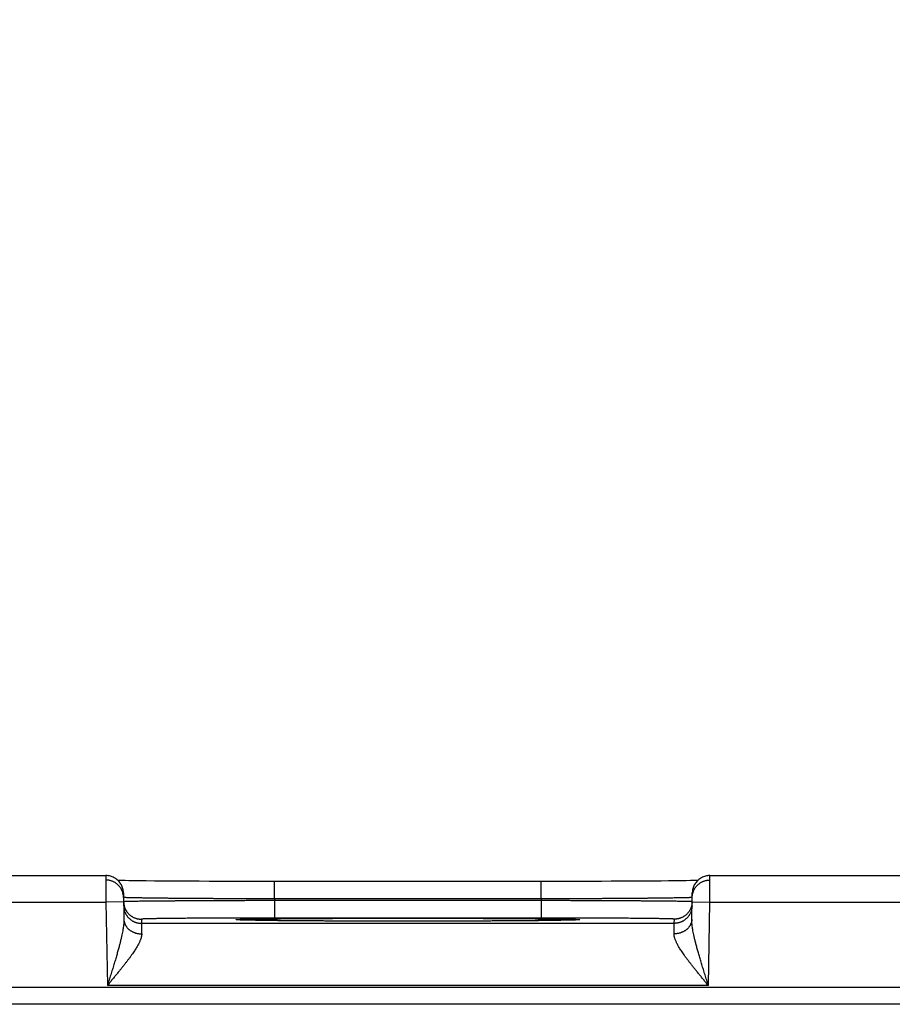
# Model space of a CAD drawing. Header units: inches. Extents: x 0 to 34, y 0 to 22.
# Tile 100 of 112: x 23.1 to 24, y 17.3 to 18.4. Entities that reach past the tile are written whole.
import ezdxf

# ---------------------------------------------------------------- set-up
doc = ezdxf.new("R2010")
doc.units = ezdxf.units.IN
doc.header["$LTSCALE"] = 1.87
doc.header["$MEASUREMENT"] = 0
doc.layers.get('0').update_dxf_attribs({"linetype": 'CONTINUOUS'})
doc.layers.add('DIMENSIONS', color=7, linetype='CONTINUOUS')
doc.styles.get("Standard").update_dxf_attribs({"font": 'txt', "width": 0.8})
doc.dimstyles.new('DIMSTYLE_1', dxfattribs={"dimtxt": 0.125, "dimasz": 0.18, "dimexe": 0.18, "dimexo": 0.0625, "dimgap": 0.09, "dimtad": 0, "dimtih": 1, "dimtoh": 1, "dimdec": 3, "dimzin": 4, "dimdsep": 46, "dimtxsty": 'STANDARD', "dimblk": '_FILLED', "dimblk1": '_FILLED', "dimblk2": '_FILLED', "dimcen": 0.09, "dimadec": 0, "dimazin": 0, "dimtp": 0.01, "dimtm": 0.01, "dimtfac": 1, "dimtdec": 3, "dimtofl": 0, "dimtmove": 0, "dimatfit": 3, "dimldrblk": '_FILLED', "dimfxl": 1, "dimtolj": 1, "dimtzin": 4, "dimarcsym": 0})

# ---------------------------------------------------------------- blocks, each defined once
blk = doc.blocks.new('_FILLED')
at = {"color": 0, "linetype": 'BYBLOCK'}
blk.add_solid([(0, 0), (-1, 0.1736), (-1, -0.1736)], dxfattribs=at)
blk = doc.blocks.new('*D7')
at = {"layer": 'DIMENSIONS', "color": 2, "linetype": 'CONTINUOUS'}
for p, q in [((18.8644, 15.9096), (18.8644, 19.0499)), ((25.3644, 15.9179), (25.3644, 19.0499)), ((18.8644, 18.9249), (21.2911, 18.9249)), ((25.3644, 18.9249), (22.7411, 18.9249))]:
    blk.add_line(p, q, dxfattribs=at)
at = {"layer": 'DIMENSIONS', "color": 2, "linetype": 'CONTINUOUS', "xscale": 0.18, "yscale": 0.18, "zscale": 0.18, "rotation": 180}
blk.add_blockref('_FILLED', (18.8644, 18.9249), dxfattribs=at)
at = {"layer": 'DIMENSIONS', "color": 2, "linetype": 'CONTINUOUS', "xscale": 0.18, "yscale": 0.18, "zscale": 0.18}
blk.add_blockref('_FILLED', (25.3644, 18.9249), dxfattribs=at)
at = {"layer": 'DIMENSIONS', "color": 2, "linetype": 'CONTINUOUS', "width": 0.8}
for s, p in [('[', (21.9786, 18.8624)), (']', (22.5786, 18.8624)), ('6.500', (21.3536, 18.8624)), ('165.1', (22.0786, 18.8624))]:
    blk.add_text(s, height=0.125, dxfattribs=at).set_placement(p)

msp = doc.modelspace()

# ---------------------------------------------------------------- linework, layer by layer
at = {"color": 7, "linetype": 'CONTINUOUS'}
for p, q in [((22.9109, 17.4249), (23.16, 17.4249)), ((23.1769, 17.4192), (23.1739, 17.4192)), ((23.1817, 17.4191), (23.1769, 17.4192)), ((23.1861, 17.419), (23.1817, 17.4191)), ((23.1914, 17.419), (23.1861, 17.419)), ((23.1978, 17.4189), (23.1914, 17.419)), ((23.2057, 17.4188), (23.1978, 17.4189)), ((23.215, 17.4187), (23.2057, 17.4188)), ((23.2257, 17.4186), (23.215, 17.4187)), ((23.2341, 17.4186), (23.2257, 17.4186)), ((23.2436, 17.4185), (23.2341, 17.4186)), ((23.2542, 17.4184), (23.2436, 17.4185)), ((23.2653, 17.4184), (23.2542, 17.4184)), ((23.2767, 17.4183), (23.2653, 17.4184)), ((23.2885, 17.4183), (23.2767, 17.4183)), ((23.3005, 17.4183), (23.2885, 17.4183)), ((23.3128, 17.4182), (23.3005, 17.4183)), ((23.3252, 17.4182), (23.3128, 17.4182)), ((23.3377, 17.4182), (23.3252, 17.4182)), ((23.35, 17.4182), (23.3377, 17.4182)), ((23.6569, 17.4182), (23.35, 17.4182)), ((23.35, 17.3986), (23.35, 17.4182)), ((23.6508, 17.3986), (23.6508, 17.4182)), ((23.6696, 17.4182), (23.6569, 17.4182)), ((23.6821, 17.4182), (23.6696, 17.4182)), ((23.6945, 17.4183), (23.6821, 17.4182)), ((23.7068, 17.4183), (23.6945, 17.4183)), ((23.7188, 17.4183), (23.7068, 17.4183)), ((23.7297, 17.4184), (23.7188, 17.4183)), ((23.7433, 17.4184), (23.7297, 17.4184)), ((23.7548, 17.4185), (23.7433, 17.4184)), ((23.7647, 17.4185), (23.7548, 17.4185)), ((23.7761, 17.4186), (23.7647, 17.4185)), ((23.7858, 17.4187), (23.7761, 17.4186)), ((23.7941, 17.4188), (23.7858, 17.4187)), ((23.8013, 17.4189), (23.7941, 17.4188)), ((23.8074, 17.4189), (23.8013, 17.4189)), ((23.8139, 17.419), (23.8074, 17.4189)), ((23.8191, 17.4191), (23.8139, 17.419)), ((23.8233, 17.4192), (23.8191, 17.4191)), ((23.827, 17.4192), (23.8233, 17.4192)), ((23.8409, 17.4249), (24.09, 17.4249)), ((23.18, 17.4052), (23.1805, 17.3755)), ((23.8204, 17.3755), (23.8209, 17.4052)), ((22.9108, 17.3949), (23.1601, 17.3949)), ((23.1801, 17.3952), (23.1601, 17.3949)), ((23.1601, 17.3949), (23.1618, 17.301)), ((23.6508, 17.3986), (23.35, 17.3986)), ((23.35, 17.3986), (23.3501, 17.3966)), ((23.6508, 17.3966), (23.3501, 17.3966)), ((23.3501, 17.3966), (23.3501, 17.377)), ((23.6508, 17.3986), (23.6508, 17.3966)), ((23.6508, 17.3966), (23.6508, 17.377)), ((23.8208, 17.3952), (23.8408, 17.3949)), ((23.8391, 17.301), (23.8408, 17.3949)), ((23.8408, 17.3949), (24.0901, 17.3949)), ((23.2001, 17.3757), (23.2002, 17.371)), ((23.309, 17.3749), (23.309, 17.3749)), ((23.3093, 17.3749), (23.3091, 17.3749)), ((23.3095, 17.3749), (23.3093, 17.3749)), ((23.3098, 17.3749), (23.3095, 17.3749)), ((23.3101, 17.3748), (23.3098, 17.3749)), ((23.3106, 17.3748), (23.3101, 17.3748)), ((23.3113, 17.3748), (23.3106, 17.3748)), ((23.3122, 17.3747), (23.3113, 17.3748)), ((23.3138, 17.3747), (23.3122, 17.3747)), ((23.3157, 17.3746), (23.3138, 17.3747)), ((23.3182, 17.3746), (23.3157, 17.3746)), ((23.3212, 17.3745), (23.3182, 17.3746)), ((23.3249, 17.3744), (23.3212, 17.3745)), ((23.3295, 17.3743), (23.3249, 17.3744)), ((23.3353, 17.3743), (23.3295, 17.3743)), ((23.3406, 17.3742), (23.3353, 17.3743)), ((23.3467, 17.3741), (23.3406, 17.3742)), ((23.354, 17.374), (23.3467, 17.3741)), ((23.6508, 17.377), (23.3501, 17.377)), ((23.3626, 17.3739), (23.354, 17.374)), ((23.3735, 17.3739), (23.3626, 17.3739)), ((23.3822, 17.3738), (23.3735, 17.3739)), ((23.3922, 17.3737), (23.3822, 17.3738)), ((23.4031, 17.3737), (23.3922, 17.3737)), ((23.4143, 17.3736), (23.4031, 17.3737)), ((23.426, 17.3736), (23.4143, 17.3736)), ((23.4379, 17.3735), (23.426, 17.3736)), ((23.4501, 17.3735), (23.4379, 17.3735)), ((23.4626, 17.3735), (23.4501, 17.3735)), ((23.4752, 17.3735), (23.4626, 17.3735)), ((23.4879, 17.3734), (23.4752, 17.3735)), ((23.5004, 17.3734), (23.4879, 17.3734)), ((23.513, 17.3734), (23.5004, 17.3734)), ((23.5257, 17.3735), (23.513, 17.3734)), ((23.5383, 17.3735), (23.5257, 17.3735)), ((23.5508, 17.3735), (23.5383, 17.3735)), ((23.563, 17.3735), (23.5508, 17.3735)), ((23.5749, 17.3736), (23.563, 17.3735)), ((23.5865, 17.3736), (23.5749, 17.3736)), ((23.5978, 17.3737), (23.5865, 17.3736)), ((23.6087, 17.3737), (23.5978, 17.3737)), ((23.6186, 17.3738), (23.6087, 17.3737)), ((23.6304, 17.3739), (23.6186, 17.3738)), ((23.6398, 17.374), (23.6304, 17.3739)), ((23.6477, 17.374), (23.6398, 17.374)), ((23.6544, 17.3741), (23.6477, 17.374)), ((23.6618, 17.3742), (23.6544, 17.3741)), ((23.668, 17.3743), (23.6618, 17.3742)), ((23.673, 17.3744), (23.668, 17.3743)), ((23.6771, 17.3744), (23.673, 17.3744)), ((23.6804, 17.3745), (23.6771, 17.3744)), ((23.6837, 17.3746), (23.6804, 17.3745)), ((23.686, 17.3747), (23.6837, 17.3746)), ((23.6878, 17.3747), (23.686, 17.3747)), ((23.689, 17.3748), (23.6878, 17.3747)), ((23.69, 17.3748), (23.689, 17.3748)), ((23.6906, 17.3748), (23.69, 17.3748)), ((23.691, 17.3749), (23.6906, 17.3748)), ((23.6913, 17.3749), (23.691, 17.3749)), ((23.6915, 17.3749), (23.6913, 17.3749)), ((23.6917, 17.3749), (23.6915, 17.3749)), ((23.6918, 17.3749), (23.6917, 17.3749)), ((23.6919, 17.3749), (23.6918, 17.3749)), ((23.6919, 17.3749), (23.6919, 17.3749)), ((23.6919, 17.3749), (23.6919, 17.3749)), ((23.8007, 17.371), (23.8008, 17.3757)), ((23.8007, 17.371), (23.2002, 17.371)), ((25.8091, 17.2988), (18.4188, 17.2988)), ((23.8391, 17.301), (23.1618, 17.301)), ((25.8091, 17.2798), (18.4188, 17.2798))]:
    msp.add_line(p, q, dxfattribs=at)
for points in [[(23.18, 17.4052), (23.1799, 17.4064), (23.1798, 17.4076), (23.1796, 17.4087), (23.1793, 17.4099), (23.179, 17.411), (23.1786, 17.4121), (23.1782, 17.4132), (23.1776, 17.4142), (23.1771, 17.4152), (23.1764, 17.4162), (23.1757, 17.4172), (23.175, 17.4181), (23.1742, 17.4189), (23.1733, 17.4197), (23.1725, 17.4205), (23.1715, 17.4212), (23.1705, 17.4219), (23.1695, 17.4224), (23.1685, 17.423), (23.1674, 17.4234), (23.1663, 17.4238), (23.1652, 17.4242), (23.1641, 17.4245), (23.1629, 17.4247), (23.1617, 17.4248), (23.1606, 17.4249), (23.16, 17.4249)], [(23.8409, 17.4249), (23.8403, 17.4249), (23.8392, 17.4248), (23.838, 17.4247), (23.8368, 17.4245), (23.8357, 17.4242), (23.8346, 17.4238), (23.8335, 17.4234), (23.8324, 17.423), (23.8314, 17.4224), (23.8303, 17.4219), (23.8294, 17.4212), (23.8284, 17.4205), (23.8275, 17.4197), (23.8267, 17.4189), (23.8259, 17.4181), (23.8252, 17.4172), (23.8245, 17.4162), (23.8238, 17.4152), (23.8232, 17.4142), (23.8227, 17.4132), (23.8223, 17.4121), (23.8219, 17.411), (23.8216, 17.4099), (23.8213, 17.4087), (23.8211, 17.4076), (23.821, 17.4064), (23.8209, 17.4052)], [(23.3091, 17.3749), (23.309, 17.3749), (23.309, 17.3749)]]:
    msp.add_lwpolyline(points, dxfattribs=at)
for points, knots in [([(23.16, 17.4249), (23.16, 17.4249), (23.16, 17.4248), (23.16, 17.4247), (23.16, 17.4245), (23.16, 17.4243), (23.16, 17.4239), (23.16, 17.4235), (23.16, 17.4229), (23.16, 17.4223), (23.16, 17.4217), (23.16, 17.4209), (23.16, 17.4201), (23.16, 17.4192), (23.16, 17.4183), (23.16, 17.4173), (23.16, 17.4162), (23.16, 17.415), (23.16, 17.4138), (23.16, 17.4126), (23.16, 17.4113), (23.16, 17.4099), (23.1601, 17.4086), (23.1601, 17.4071), (23.1601, 17.4057), (23.1601, 17.4042), (23.1601, 17.4027), (23.1601, 17.4011), (23.1601, 17.3996), (23.1601, 17.398), (23.1601, 17.3965), (23.1601, 17.3954), (23.1601, 17.3949)], [0, 0, 0, 0, 0.000641, 0.004341, 0.010803, 0.020009, 0.031929, 0.046531, 0.063777, 0.08362, 0.105992, 0.130826, 0.158056, 0.187616, 0.219444, 0.253465, 0.289567, 0.327633, 0.367566, 0.409267, 0.45261, 0.497455, 0.543681, 0.591179, 0.639812, 0.689418, 0.739852, 0.790996, 0.842726, 0.894901, 0.947374, 1, 1, 1, 1]), ([(23.18, 17.4003), (23.18, 17.4007), (23.18, 17.4014), (23.1799, 17.4025), (23.1797, 17.4036), (23.1794, 17.4048), (23.1791, 17.4059), (23.1788, 17.407), (23.1783, 17.408), (23.1778, 17.4091), (23.1773, 17.4101), (23.1766, 17.411), (23.176, 17.412), (23.1753, 17.4129), (23.1745, 17.4137), (23.1737, 17.4145), (23.1728, 17.4153), (23.1719, 17.416), (23.1709, 17.4167), (23.17, 17.4173), (23.1689, 17.4178), (23.1679, 17.4183), (23.1668, 17.4187), (23.1657, 17.4191), (23.1646, 17.4193), (23.1635, 17.4196), (23.1623, 17.4197), (23.1612, 17.4198), (23.1604, 17.4199), (23.16, 17.4199)], [0, 0, 0, 0, 0.034076, 0.071226, 0.108376, 0.145526, 0.182676, 0.219826, 0.256976, 0.294126, 0.331277, 0.368427, 0.405578, 0.442728, 0.479879, 0.51703, 0.554181, 0.591332, 0.628483, 0.665634, 0.702786, 0.739937, 0.777089, 0.814241, 0.851392, 0.888544, 0.925696, 0.962848, 1, 1, 1, 1]), ([(23.8209, 17.4003), (23.8209, 17.4007), (23.8209, 17.4014), (23.821, 17.4025), (23.8212, 17.4036), (23.8214, 17.4048), (23.8218, 17.4059), (23.8221, 17.407), (23.8226, 17.408), (23.8231, 17.4091), (23.8236, 17.4101), (23.8242, 17.411), (23.8249, 17.412), (23.8256, 17.4129), (23.8264, 17.4137), (23.8272, 17.4145), (23.8281, 17.4153), (23.829, 17.416), (23.83, 17.4167), (23.8309, 17.4173), (23.832, 17.4178), (23.833, 17.4183), (23.8341, 17.4187), (23.8352, 17.4191), (23.8363, 17.4193), (23.8374, 17.4196), (23.8385, 17.4197), (23.8397, 17.4198), (23.8405, 17.4199), (23.8408, 17.4199)], [0, 0, 0, 0, 0.033932, 0.071088, 0.108243, 0.145399, 0.182555, 0.21971, 0.256866, 0.294022, 0.331178, 0.368334, 0.40549, 0.442646, 0.479802, 0.516958, 0.554115, 0.591272, 0.628428, 0.665585, 0.702742, 0.739899, 0.777056, 0.814213, 0.851371, 0.888528, 0.925685, 0.962843, 1, 1, 1, 1]), ([(23.8408, 17.3949), (23.8408, 17.3954), (23.8408, 17.3965), (23.8408, 17.398), (23.8408, 17.3996), (23.8408, 17.4011), (23.8408, 17.4027), (23.8408, 17.4042), (23.8408, 17.4057), (23.8408, 17.4071), (23.8408, 17.4086), (23.8408, 17.4099), (23.8409, 17.4113), (23.8409, 17.4126), (23.8409, 17.4138), (23.8409, 17.415), (23.8409, 17.4162), (23.8409, 17.4173), (23.8409, 17.4183), (23.8409, 17.4192), (23.8409, 17.4201), (23.8409, 17.4209), (23.8409, 17.4217), (23.8409, 17.4223), (23.8409, 17.4229), (23.8409, 17.4235), (23.8409, 17.4239), (23.8409, 17.4243), (23.8409, 17.4245), (23.8409, 17.4247), (23.8409, 17.4248), (23.8409, 17.4249), (23.8409, 17.4249)], [0, 0, 0, 0, 0.052626, 0.105099, 0.157274, 0.209004, 0.260148, 0.310582, 0.360188, 0.408821, 0.456319, 0.502545, 0.54739, 0.590733, 0.632434, 0.672367, 0.710433, 0.746535, 0.780556, 0.812384, 0.841944, 0.869174, 0.894008, 0.91638, 0.936223, 0.953469, 0.968071, 0.979991, 0.989197, 0.995659, 0.999359, 1, 1, 1, 1]), ([(23.35, 17.3986), (23.3481, 17.3986), (23.3442, 17.3986), (23.3384, 17.3986), (23.3327, 17.3986), (23.3269, 17.3986), (23.3212, 17.3986), (23.3155, 17.3987), (23.3098, 17.3987), (23.3042, 17.3987), (23.2986, 17.3987), (23.2931, 17.3987), (23.2877, 17.3988), (23.2823, 17.3988), (23.277, 17.3988), (23.2718, 17.3989), (23.2667, 17.3989), (23.2617, 17.3989), (23.2568, 17.399), (23.252, 17.399), (23.2474, 17.399), (23.2428, 17.3991), (23.2384, 17.3991), (23.2341, 17.3991), (23.2299, 17.3992), (23.2259, 17.3992), (23.222, 17.3993), (23.2182, 17.3993), (23.2147, 17.3994), (23.2112, 17.3994), (23.208, 17.3994), (23.2049, 17.3995), (23.2019, 17.3995), (23.1992, 17.3996), (23.1966, 17.3996), (23.1942, 17.3997), (23.192, 17.3997), (23.1899, 17.3998), (23.1881, 17.3998), (23.1864, 17.3998), (23.1849, 17.3999), (23.1837, 17.3999), (23.1826, 17.4), (23.1817, 17.4), (23.181, 17.4001), (23.1805, 17.4001), (23.1803, 17.4002), (23.1801, 17.4002)], [0, 0, 0, 0, 0.034176, 0.068309, 0.102358, 0.136287, 0.170057, 0.203629, 0.236961, 0.270017, 0.302758, 0.335147, 0.36714, 0.398699, 0.429788, 0.460377, 0.49043, 0.51991, 0.548779, 0.577008, 0.604564, 0.631417, 0.657533, 0.682881, 0.707432, 0.731159, 0.754036, 0.776038, 0.797138, 0.817309, 0.836528, 0.854773, 0.872024, 0.888261, 0.903462, 0.91761, 0.93069, 0.942688, 0.953588, 0.963377, 0.972042, 0.979574, 0.985964, 0.991207, 0.995295, 0.998225, 1, 1, 1, 1]), ([(23.1801, 17.3952), (23.1801, 17.3949), (23.1802, 17.3941), (23.1803, 17.393), (23.1805, 17.3919), (23.1807, 17.3908), (23.181, 17.3897), (23.1814, 17.3886), (23.1819, 17.3875), (23.1824, 17.3865), (23.1829, 17.3855), (23.1835, 17.3845), (23.1842, 17.3836), (23.1849, 17.3827), (23.1857, 17.3818), (23.1865, 17.381), (23.1874, 17.3802), (23.1883, 17.3795), (23.1892, 17.3789), (23.1902, 17.3783), (23.1912, 17.3777), (23.1923, 17.3773), (23.1934, 17.3768), (23.1944, 17.3765), (23.1956, 17.3762), (23.1967, 17.376), (23.1978, 17.3758), (23.199, 17.3757), (23.1997, 17.3757), (23.2001, 17.3757)], [0, 0, 0, 0, 0.034394, 0.071532, 0.10867, 0.145808, 0.182946, 0.220084, 0.257223, 0.294361, 0.331499, 0.368637, 0.405776, 0.442914, 0.480053, 0.517192, 0.55433, 0.591469, 0.628608, 0.665747, 0.702886, 0.740025, 0.777164, 0.814303, 0.851443, 0.888582, 0.925721, 0.962861, 1, 1, 1, 1]), ([(23.3501, 17.3966), (23.3481, 17.3966), (23.3443, 17.3966), (23.3385, 17.3966), (23.3327, 17.3966), (23.3269, 17.3966), (23.3212, 17.3966), (23.3155, 17.3965), (23.3098, 17.3965), (23.3042, 17.3965), (23.2987, 17.3965), (23.2932, 17.3965), (23.2877, 17.3964), (23.2824, 17.3964), (23.2771, 17.3964), (23.2719, 17.3964), (23.2668, 17.3963), (23.2618, 17.3963), (23.2569, 17.3963), (23.2521, 17.3963), (23.2474, 17.3962), (23.2429, 17.3962), (23.2384, 17.3962), (23.2341, 17.3961), (23.23, 17.3961), (23.2259, 17.3961), (23.222, 17.396), (23.2183, 17.396), (23.2147, 17.396), (23.2113, 17.3959), (23.208, 17.3959), (23.2049, 17.3959), (23.202, 17.3958), (23.1992, 17.3958), (23.1967, 17.3958), (23.1943, 17.3957), (23.192, 17.3957), (23.19, 17.3957), (23.1882, 17.3956), (23.1865, 17.3956), (23.185, 17.3956), (23.1837, 17.3955), (23.1827, 17.3955), (23.1818, 17.3955), (23.1811, 17.3954), (23.1806, 17.3954), (23.1804, 17.3954), (23.1802, 17.3954)], [0, 0, 0, 0, 0.034185, 0.068322, 0.102374, 0.136301, 0.170067, 0.203635, 0.236968, 0.270025, 0.302769, 0.335161, 0.367158, 0.398722, 0.429814, 0.460405, 0.49046, 0.519943, 0.548817, 0.577049, 0.60461, 0.631467, 0.657587, 0.682938, 0.707492, 0.731222, 0.754102, 0.776107, 0.797209, 0.817383, 0.836603, 0.85485, 0.872102, 0.888338, 0.903537, 0.917684, 0.930763, 0.94276, 0.953657, 0.963441, 0.972101, 0.979627, 0.98601, 0.991243, 0.995322, 0.998241, 1, 1, 1, 1]), ([(23.8207, 17.4002), (23.8206, 17.4002), (23.8204, 17.4001), (23.8199, 17.4001), (23.8192, 17.4), (23.8183, 17.4), (23.8172, 17.3999), (23.8159, 17.3999), (23.8145, 17.3998), (23.8128, 17.3998), (23.811, 17.3998), (23.8089, 17.3997), (23.8067, 17.3997), (23.8043, 17.3996), (23.8017, 17.3996), (23.799, 17.3995), (23.796, 17.3995), (23.7929, 17.3994), (23.7897, 17.3994), (23.7862, 17.3994), (23.7827, 17.3993), (23.7789, 17.3993), (23.775, 17.3992), (23.771, 17.3992), (23.7668, 17.3991), (23.7625, 17.3991), (23.7581, 17.3991), (23.7535, 17.399), (23.7489, 17.399), (23.7441, 17.399), (23.7392, 17.3989), (23.7342, 17.3989), (23.729, 17.3989), (23.7239, 17.3988), (23.7186, 17.3988), (23.7132, 17.3988), (23.7078, 17.3987), (23.7023, 17.3987), (23.6967, 17.3987), (23.6911, 17.3987), (23.6854, 17.3987), (23.6797, 17.3986), (23.674, 17.3986), (23.6682, 17.3986), (23.6624, 17.3986), (23.6567, 17.3986), (23.6528, 17.3986), (23.6508, 17.3986)], [0, 0, 0, 0, 0.001775, 0.004705, 0.008793, 0.014034, 0.020425, 0.027956, 0.03662, 0.046407, 0.057306, 0.069302, 0.08238, 0.096526, 0.111724, 0.127958, 0.145207, 0.163449, 0.182664, 0.202831, 0.223928, 0.245927, 0.268803, 0.292528, 0.317078, 0.342424, 0.36854, 0.395395, 0.422954, 0.451185, 0.480056, 0.509538, 0.539594, 0.570186, 0.601278, 0.632839, 0.664835, 0.697227, 0.729971, 0.763028, 0.796363, 0.829937, 0.863709, 0.89764, 0.931692, 0.965825, 1, 1, 1, 1]), ([(23.8207, 17.3954), (23.8205, 17.3954), (23.8203, 17.3954), (23.8198, 17.3954), (23.8191, 17.3955), (23.8182, 17.3955), (23.8171, 17.3955), (23.8159, 17.3956), (23.8144, 17.3956), (23.8127, 17.3956), (23.8109, 17.3957), (23.8089, 17.3957), (23.8066, 17.3957), (23.8042, 17.3958), (23.8016, 17.3958), (23.7989, 17.3958), (23.796, 17.3959), (23.7929, 17.3959), (23.7896, 17.3959), (23.7862, 17.396), (23.7826, 17.396), (23.7789, 17.396), (23.775, 17.3961), (23.7709, 17.3961), (23.7668, 17.3961), (23.7625, 17.3962), (23.758, 17.3962), (23.7535, 17.3962), (23.7488, 17.3963), (23.744, 17.3963), (23.7391, 17.3963), (23.7341, 17.3963), (23.729, 17.3964), (23.7238, 17.3964), (23.7185, 17.3964), (23.7132, 17.3964), (23.7077, 17.3965), (23.7022, 17.3965), (23.6967, 17.3965), (23.6911, 17.3965), (23.6854, 17.3965), (23.6797, 17.3966), (23.674, 17.3966), (23.6682, 17.3966), (23.6624, 17.3966), (23.6566, 17.3966), (23.6527, 17.3966), (23.6508, 17.3966)], [0, 0, 0, 0, 0.001759, 0.004678, 0.008756, 0.013989, 0.020371, 0.027896, 0.036555, 0.046339, 0.057235, 0.069229, 0.082307, 0.096452, 0.11165, 0.127883, 0.145133, 0.163377, 0.182595, 0.202765, 0.223864, 0.245867, 0.268746, 0.292475, 0.317028, 0.342378, 0.368498, 0.395356, 0.422919, 0.451153, 0.480029, 0.509514, 0.539571, 0.570164, 0.601259, 0.632824, 0.664824, 0.697217, 0.729963, 0.763023, 0.796357, 0.829928, 0.863696, 0.897625, 0.931678, 0.965816, 1, 1, 1, 1]), ([(23.8208, 17.3952), (23.8208, 17.3949), (23.8207, 17.3941), (23.8206, 17.393), (23.8204, 17.3919), (23.8202, 17.3908), (23.8199, 17.3897), (23.8195, 17.3886), (23.819, 17.3875), (23.8185, 17.3865), (23.818, 17.3855), (23.8174, 17.3845), (23.8167, 17.3836), (23.816, 17.3827), (23.8152, 17.3818), (23.8144, 17.381), (23.8135, 17.3802), (23.8126, 17.3795), (23.8117, 17.3789), (23.8107, 17.3783), (23.8097, 17.3777), (23.8086, 17.3773), (23.8075, 17.3768), (23.8064, 17.3765), (23.8053, 17.3762), (23.8042, 17.376), (23.8031, 17.3758), (23.8019, 17.3757), (23.8011, 17.3757), (23.8008, 17.3757)], [0, 0, 0, 0, 0.034394, 0.071532, 0.10867, 0.145808, 0.182946, 0.220084, 0.257223, 0.294361, 0.331499, 0.368637, 0.405776, 0.442914, 0.480053, 0.517191, 0.55433, 0.591469, 0.628608, 0.665747, 0.702886, 0.740025, 0.777164, 0.814303, 0.851443, 0.888582, 0.925721, 0.962861, 1, 1, 1, 1]), ([(23.1802, 17.3906), (23.1802, 17.3903), (23.1803, 17.3895), (23.1804, 17.3883), (23.1806, 17.3872), (23.1808, 17.3861), (23.1811, 17.385), (23.1815, 17.3839), (23.1819, 17.3828), (23.1824, 17.3818), (23.183, 17.3808), (23.1836, 17.3798), (23.1843, 17.3789), (23.185, 17.378), (23.1858, 17.3771), (23.1866, 17.3763), (23.1875, 17.3756), (23.1884, 17.3749), (23.1893, 17.3742), (23.1903, 17.3736), (23.1913, 17.3731), (23.1924, 17.3726), (23.1934, 17.3722), (23.1945, 17.3718), (23.1956, 17.3715), (23.1968, 17.3713), (23.1979, 17.3711), (23.1991, 17.371), (23.1998, 17.371), (23.2002, 17.371)], [0, 0, 0, 0, 0.037036, 0.074073, 0.111109, 0.148146, 0.185182, 0.222218, 0.259255, 0.296292, 0.333328, 0.370365, 0.407402, 0.444439, 0.481476, 0.518513, 0.55555, 0.592587, 0.629624, 0.666662, 0.703699, 0.740736, 0.777774, 0.814812, 0.851849, 0.888887, 0.925925, 0.962962, 1, 1, 1, 1]), ([(23.8207, 17.3906), (23.8207, 17.3903), (23.8206, 17.3895), (23.8205, 17.3883), (23.8203, 17.3872), (23.8201, 17.3861), (23.8198, 17.385), (23.8194, 17.3839), (23.819, 17.3828), (23.8185, 17.3818), (23.8179, 17.3808), (23.8173, 17.3798), (23.8166, 17.3789), (23.8159, 17.378), (23.8151, 17.3771), (23.8143, 17.3763), (23.8134, 17.3756), (23.8125, 17.3749), (23.8116, 17.3742), (23.8106, 17.3736), (23.8096, 17.3731), (23.8085, 17.3726), (23.8075, 17.3722), (23.8064, 17.3718), (23.8052, 17.3715), (23.8041, 17.3713), (23.803, 17.3711), (23.8018, 17.371), (23.8011, 17.371), (23.8007, 17.371)], [0, 0, 0, 0, 0.037036, 0.074073, 0.111109, 0.148146, 0.185182, 0.222218, 0.259255, 0.296292, 0.333328, 0.370365, 0.407402, 0.444439, 0.481476, 0.518513, 0.55555, 0.592587, 0.629624, 0.666662, 0.703699, 0.740736, 0.777774, 0.814812, 0.851849, 0.888887, 0.925925, 0.962962, 1, 1, 1, 1]), ([(23.1805, 17.3755), (23.1805, 17.3749), (23.1805, 17.3738), (23.1804, 17.3719), (23.1802, 17.3699), (23.18, 17.3676), (23.1796, 17.3652), (23.1792, 17.3624), (23.1786, 17.3594), (23.1779, 17.3562), (23.177, 17.3526), (23.1761, 17.3487), (23.175, 17.3445), (23.1737, 17.3399), (23.1723, 17.3351), (23.1708, 17.3299), (23.1692, 17.3245), (23.1674, 17.3188), (23.1656, 17.313), (23.1637, 17.307), (23.1624, 17.303), (23.1618, 17.301)], [0, 0, 0, 0, 0.021607, 0.04545, 0.071829, 0.101043, 0.133409, 0.169229, 0.208763, 0.252275, 0.299988, 0.352112, 0.408756, 0.469966, 0.53563, 0.605543, 0.679319, 0.756437, 0.836125, 0.91757, 1, 1, 1, 1]), ([(23.1805, 17.3755), (23.1805, 17.3752), (23.1805, 17.3745), (23.1806, 17.3736), (23.1808, 17.3726), (23.1811, 17.3717), (23.1814, 17.3708), (23.1817, 17.3699), (23.1822, 17.369), (23.1827, 17.3681), (23.1832, 17.3673), (23.1839, 17.3665), (23.1845, 17.3657), (23.1853, 17.3649), (23.186, 17.3642), (23.1868, 17.3636), (23.1877, 17.3629), (23.1886, 17.3624), (23.1896, 17.3618), (23.1906, 17.3613), (23.1916, 17.3609), (23.1926, 17.3605), (23.1937, 17.3601), (23.1948, 17.3598), (23.1959, 17.3596), (23.197, 17.3594), (23.1982, 17.3593), (23.1993, 17.3592), (23.2001, 17.3592), (23.2005, 17.3592)], [0, 0, 0, 0, 0.033592, 0.067234, 0.100974, 0.134859, 0.168934, 0.203241, 0.237817, 0.272694, 0.307901, 0.343461, 0.379392, 0.415706, 0.452411, 0.489508, 0.526993, 0.564859, 0.603092, 0.641674, 0.680584, 0.719796, 0.759282, 0.79901, 0.838945, 0.87905, 0.919288, 0.959618, 1, 1, 1, 1]), ([(23.3501, 17.377), (23.3483, 17.377), (23.3448, 17.377), (23.3396, 17.377), (23.3344, 17.377), (23.3292, 17.377), (23.324, 17.377), (23.3189, 17.377), (23.3138, 17.3769), (23.3088, 17.3769), (23.3037, 17.3769), (23.2988, 17.3769), (23.2939, 17.3769), (23.2891, 17.3769), (23.2844, 17.3768), (23.2797, 17.3768), (23.2751, 17.3768), (23.2706, 17.3768), (23.2663, 17.3768), (23.262, 17.3767), (23.2578, 17.3767), (23.2537, 17.3767), (23.2498, 17.3766), (23.2459, 17.3766), (23.2423, 17.3766), (23.2387, 17.3765), (23.2353, 17.3765), (23.232, 17.3765), (23.2288, 17.3764), (23.2258, 17.3764), (23.223, 17.3764), (23.2203, 17.3763), (23.2177, 17.3763), (23.2154, 17.3762), (23.2131, 17.3762), (23.2111, 17.3762), (23.2092, 17.3761), (23.2075, 17.3761), (23.206, 17.376), (23.2046, 17.376), (23.2035, 17.3759), (23.2025, 17.3759), (23.2016, 17.3759), (23.201, 17.3758), (23.2005, 17.3758), (23.2003, 17.3757), (23.2001, 17.3757), (23.2001, 17.3757)], [0, 0, 0, 0, 0.034938, 0.069822, 0.104609, 0.139256, 0.17372, 0.207965, 0.241959, 0.275665, 0.309042, 0.342047, 0.374635, 0.40676, 0.438383, 0.469471, 0.499988, 0.529897, 0.55916, 0.587742, 0.615608, 0.642725, 0.669059, 0.694578, 0.71925, 0.743045, 0.765938, 0.787899, 0.808901, 0.828917, 0.847922, 0.865896, 0.882816, 0.89866, 0.913408, 0.927046, 0.939559, 0.950929, 0.961138, 0.970173, 0.978025, 0.984687, 0.990153, 0.994415, 0.997469, 0.999319, 1, 1, 1, 1]), ([(23.3089, 17.3749), (23.3086, 17.3749), (23.3081, 17.3749), (23.3074, 17.375), (23.3071, 17.3751), (23.3068, 17.375), (23.3068, 17.3752), (23.3071, 17.3752), (23.3074, 17.3753), (23.3081, 17.3753), (23.3089, 17.3754), (23.31, 17.3754), (23.3113, 17.3755), (23.3127, 17.3756), (23.3144, 17.3756), (23.3163, 17.3757), (23.3184, 17.3757), (23.3207, 17.3758), (23.3231, 17.3758), (23.3258, 17.3759), (23.3287, 17.3759), (23.3317, 17.376), (23.3349, 17.376), (23.3384, 17.3761), (23.3419, 17.3761), (23.3457, 17.3762), (23.3496, 17.3762), (23.3537, 17.3762), (23.358, 17.3763), (23.3624, 17.3763), (23.367, 17.3764), (23.3717, 17.3764), (23.3765, 17.3764), (23.3815, 17.3765), (23.3867, 17.3765), (23.3919, 17.3765), (23.3973, 17.3766), (23.4027, 17.3766), (23.4083, 17.3766), (23.414, 17.3766), (23.4198, 17.3767), (23.4256, 17.3767), (23.4316, 17.3767), (23.4376, 17.3767), (23.4437, 17.3767), (23.4498, 17.3768), (23.456, 17.3768), (23.4623, 17.3768), (23.4686, 17.3768), (23.4749, 17.3768), (23.4813, 17.3768), (23.4877, 17.3768), (23.4941, 17.3768), (23.4983, 17.3768), (23.5004, 17.3768)], [0, 0, 0, 0, 0.004322, 0.007573, 0.009753, 0.010873, 0.011158, 0.012278, 0.01446, 0.017712, 0.022035, 0.027425, 0.03388, 0.041391, 0.049949, 0.059544, 0.070168, 0.081809, 0.094455, 0.108091, 0.122701, 0.13827, 0.154782, 0.17222, 0.190563, 0.20979, 0.229881, 0.250814, 0.272567, 0.295119, 0.318441, 0.342506, 0.367288, 0.392765, 0.418914, 0.445697, 0.473077, 0.501025, 0.529515, 0.558518, 0.588003, 0.617939, 0.648291, 0.679027, 0.710116, 0.741522, 0.773213, 0.805158, 0.837322, 0.869671, 0.902159, 0.93474, 0.967369, 1, 1, 1, 1]), ([(23.5004, 17.3734), (23.4983, 17.3734), (23.4941, 17.3734), (23.4877, 17.3734), (23.4813, 17.3735), (23.4749, 17.3735), (23.4686, 17.3735), (23.4623, 17.3735), (23.456, 17.3735), (23.4498, 17.3735), (23.4437, 17.3735), (23.4376, 17.3735), (23.4316, 17.3736), (23.4256, 17.3736), (23.4198, 17.3736), (23.414, 17.3736), (23.4083, 17.3736), (23.4027, 17.3737), (23.3973, 17.3737), (23.3919, 17.3737), (23.3867, 17.3738), (23.3815, 17.3738), (23.3765, 17.3738), (23.3717, 17.3739), (23.367, 17.3739), (23.3624, 17.3739), (23.358, 17.374), (23.3537, 17.374), (23.3496, 17.3741), (23.3457, 17.3741), (23.3419, 17.3742), (23.3384, 17.3742), (23.3349, 17.3743), (23.3317, 17.3743), (23.3287, 17.3744), (23.3258, 17.3744), (23.3231, 17.3745), (23.3206, 17.3745), (23.3184, 17.3746), (23.3163, 17.3746), (23.3144, 17.3747), (23.3127, 17.3747), (23.3113, 17.3748), (23.31, 17.3748), (23.3093, 17.3749), (23.309, 17.3749)], [0, 0, 0, 0, 0.033386, 0.066769, 0.100102, 0.133339, 0.166432, 0.199337, 0.232017, 0.264437, 0.296565, 0.328368, 0.359813, 0.390865, 0.421493, 0.45166, 0.481332, 0.510475, 0.539063, 0.567073, 0.594473, 0.62122, 0.647281, 0.672633, 0.697253, 0.721111, 0.744179, 0.766433, 0.787848, 0.808401, 0.828069, 0.846833, 0.864671, 0.881564, 0.897491, 0.912435, 0.926383, 0.939319, 0.951229, 0.962097, 0.971912, 0.980665, 0.988347, 0.99495, 1, 1, 1, 1]), ([(23.5004, 17.3768), (23.5026, 17.3768), (23.5068, 17.3768), (23.5132, 17.3768), (23.5196, 17.3768), (23.526, 17.3768), (23.5323, 17.3768), (23.5386, 17.3768), (23.5449, 17.3768), (23.5511, 17.3768), (23.5572, 17.3767), (23.5633, 17.3767), (23.5693, 17.3767), (23.5753, 17.3767), (23.5811, 17.3767), (23.5869, 17.3766), (23.5926, 17.3766), (23.5982, 17.3766), (23.6036, 17.3766), (23.609, 17.3765), (23.6142, 17.3765), (23.6194, 17.3765), (23.6243, 17.3764), (23.6292, 17.3764), (23.6339, 17.3764), (23.6385, 17.3763), (23.6429, 17.3763), (23.6472, 17.3762), (23.6513, 17.3762), (23.6552, 17.3762), (23.659, 17.3761), (23.6625, 17.3761), (23.666, 17.376), (23.6692, 17.376), (23.6722, 17.3759), (23.6751, 17.3759), (23.6778, 17.3758), (23.6802, 17.3758), (23.6825, 17.3757), (23.6846, 17.3757), (23.6865, 17.3756), (23.6882, 17.3756), (23.6896, 17.3755), (23.6909, 17.3754), (23.6919, 17.3754), (23.6928, 17.3753), (23.6934, 17.3753), (23.6938, 17.3752), (23.6941, 17.3752), (23.6941, 17.375), (23.6938, 17.3751), (23.6934, 17.375), (23.6928, 17.3749), (23.6923, 17.3749), (23.692, 17.3749)], [0, 0, 0, 0, 0.032635, 0.065268, 0.097851, 0.130341, 0.16269, 0.194855, 0.226799, 0.258491, 0.289896, 0.320984, 0.351721, 0.382076, 0.412015, 0.441504, 0.470508, 0.498996, 0.526941, 0.554322, 0.581105, 0.60725, 0.632725, 0.657508, 0.681573, 0.704895, 0.727444, 0.749198, 0.770131, 0.790221, 0.809447, 0.827789, 0.845226, 0.861739, 0.877307, 0.891916, 0.90555, 0.918195, 0.929837, 0.94046, 0.950054, 0.95861, 0.96612, 0.972575, 0.977965, 0.982287, 0.985538, 0.987719, 0.988838, 0.989123, 0.990243, 0.992425, 0.995677, 1, 1, 1, 1]), ([(23.6919, 17.3749), (23.6916, 17.3749), (23.6909, 17.3748), (23.6896, 17.3748), (23.6882, 17.3747), (23.6865, 17.3747), (23.6846, 17.3746), (23.6825, 17.3746), (23.6802, 17.3745), (23.6778, 17.3745), (23.6751, 17.3744), (23.6722, 17.3744), (23.6692, 17.3743), (23.666, 17.3743), (23.6625, 17.3742), (23.6589, 17.3742), (23.6552, 17.3741), (23.6512, 17.3741), (23.6471, 17.374), (23.6429, 17.374), (23.6385, 17.3739), (23.6339, 17.3739), (23.6292, 17.3739), (23.6243, 17.3738), (23.6194, 17.3738), (23.6142, 17.3738), (23.609, 17.3737), (23.6036, 17.3737), (23.5982, 17.3737), (23.5926, 17.3736), (23.5869, 17.3736), (23.5811, 17.3736), (23.5753, 17.3736), (23.5693, 17.3736), (23.5633, 17.3735), (23.5572, 17.3735), (23.5511, 17.3735), (23.5449, 17.3735), (23.5386, 17.3735), (23.5323, 17.3735), (23.526, 17.3735), (23.5196, 17.3735), (23.5132, 17.3734), (23.5068, 17.3734), (23.5026, 17.3734), (23.5004, 17.3734)], [0, 0, 0, 0, 0.005071, 0.011674, 0.019357, 0.028112, 0.037928, 0.048796, 0.060705, 0.073642, 0.087591, 0.102536, 0.118463, 0.135355, 0.153194, 0.171959, 0.191628, 0.212181, 0.233594, 0.255848, 0.278918, 0.302777, 0.327394, 0.352746, 0.378809, 0.405559, 0.432958, 0.460967, 0.489557, 0.518702, 0.548372, 0.578534, 0.609157, 0.640207, 0.67165, 0.703453, 0.735581, 0.768001, 0.80068, 0.833584, 0.866676, 0.89991, 0.93324, 0.966619, 1, 1, 1, 1]), ([(23.8008, 17.3757), (23.8008, 17.3757), (23.8006, 17.3757), (23.8004, 17.3758), (23.7999, 17.3758), (23.7993, 17.3759), (23.7984, 17.3759), (23.7974, 17.3759), (23.7963, 17.376), (23.7949, 17.376), (23.7934, 17.3761), (23.7917, 17.3761), (23.7898, 17.3762), (23.7877, 17.3762), (23.7855, 17.3762), (23.7832, 17.3763), (23.7806, 17.3763), (23.7779, 17.3764), (23.7751, 17.3764), (23.7721, 17.3764), (23.7689, 17.3765), (23.7656, 17.3765), (23.7622, 17.3765), (23.7586, 17.3766), (23.7549, 17.3766), (23.7511, 17.3766), (23.7472, 17.3767), (23.7431, 17.3767), (23.7389, 17.3767), (23.7346, 17.3768), (23.7303, 17.3768), (23.7258, 17.3768), (23.7212, 17.3768), (23.7165, 17.3768), (23.7118, 17.3769), (23.707, 17.3769), (23.7021, 17.3769), (23.6971, 17.3769), (23.6921, 17.3769), (23.6871, 17.3769), (23.682, 17.377), (23.6769, 17.377), (23.6717, 17.377), (23.6665, 17.377), (23.6613, 17.377), (23.656, 17.377), (23.6526, 17.377), (23.6508, 17.377)], [0, 0, 0, 0, 0.000681, 0.002532, 0.005586, 0.009848, 0.015314, 0.021977, 0.029829, 0.038864, 0.049073, 0.060443, 0.072956, 0.086595, 0.101343, 0.117187, 0.134107, 0.152081, 0.171086, 0.191101, 0.212103, 0.234064, 0.256956, 0.280752, 0.305424, 0.330943, 0.357277, 0.384394, 0.412261, 0.440844, 0.470107, 0.500017, 0.530535, 0.561624, 0.593247, 0.625371, 0.657958, 0.690964, 0.724342, 0.758049, 0.792043, 0.826288, 0.860752, 0.895399, 0.930186, 0.965069, 1, 1, 1, 1]), ([(23.8204, 17.3755), (23.8204, 17.3752), (23.8204, 17.3745), (23.8203, 17.3736), (23.8201, 17.3726), (23.8198, 17.3717), (23.8195, 17.3708), (23.8191, 17.3699), (23.8187, 17.369), (23.8182, 17.3681), (23.8176, 17.3673), (23.817, 17.3665), (23.8164, 17.3657), (23.8156, 17.3649), (23.8149, 17.3642), (23.814, 17.3636), (23.8132, 17.3629), (23.8123, 17.3624), (23.8113, 17.3618), (23.8103, 17.3613), (23.8093, 17.3609), (23.8083, 17.3605), (23.8072, 17.3601), (23.8061, 17.3598), (23.805, 17.3596), (23.8039, 17.3594), (23.8027, 17.3593), (23.8016, 17.3592), (23.8008, 17.3592), (23.8004, 17.3592)], [0, 0, 0, 0, 0.033591, 0.067233, 0.100972, 0.134857, 0.168932, 0.203239, 0.237814, 0.27269, 0.307897, 0.343457, 0.379388, 0.415702, 0.452407, 0.489504, 0.526989, 0.564855, 0.603088, 0.64167, 0.680581, 0.719793, 0.75928, 0.799008, 0.838943, 0.879049, 0.919287, 0.959618, 1, 1, 1, 1]), ([(23.8391, 17.301), (23.8385, 17.303), (23.8372, 17.307), (23.8353, 17.313), (23.8335, 17.3188), (23.8317, 17.3245), (23.8301, 17.3299), (23.8286, 17.3351), (23.8272, 17.3399), (23.8259, 17.3445), (23.8248, 17.3487), (23.8238, 17.3526), (23.823, 17.3562), (23.8223, 17.3594), (23.8217, 17.3624), (23.8213, 17.3652), (23.8209, 17.3676), (23.8207, 17.3699), (23.8205, 17.3719), (23.8204, 17.3738), (23.8204, 17.3749), (23.8204, 17.3755)], [0, 0, 0, 0, 0.08243, 0.163875, 0.243563, 0.320681, 0.394457, 0.46437, 0.530035, 0.591244, 0.647888, 0.700013, 0.747725, 0.791237, 0.830771, 0.866592, 0.898957, 0.928172, 0.954551, 0.978393, 1, 1, 1, 1]), ([(23.2002, 17.371), (23.2002, 17.371), (23.2002, 17.3709), (23.2002, 17.3707), (23.2002, 17.3703), (23.2002, 17.3699), (23.2002, 17.3693), (23.2003, 17.3687), (23.2003, 17.3679), (23.2003, 17.3669), (23.2003, 17.3659), (23.2003, 17.3648), (23.2004, 17.3635), (23.2004, 17.3622), (23.2004, 17.3607), (23.2005, 17.3597), (23.2005, 17.3592)], [0, 0, 0, 0, 0.007236, 0.024644, 0.052201, 0.089863, 0.13757, 0.195244, 0.262784, 0.340076, 0.426986, 0.523364, 0.629046, 0.743852, 0.86758, 1, 1, 1, 1]), ([(23.8004, 17.3592), (23.8004, 17.3597), (23.8005, 17.3607), (23.8005, 17.3622), (23.8005, 17.3635), (23.8005, 17.3648), (23.8006, 17.3659), (23.8006, 17.3669), (23.8006, 17.3679), (23.8006, 17.3687), (23.8006, 17.3693), (23.8007, 17.3699), (23.8007, 17.3703), (23.8007, 17.3707), (23.8007, 17.3709), (23.8007, 17.371), (23.8007, 17.371)], [0, 0, 0, 0, 0.132421, 0.256146, 0.370948, 0.476627, 0.573004, 0.659912, 0.737205, 0.804747, 0.862422, 0.910132, 0.947796, 0.975354, 0.992764, 1, 1, 1, 1]), ([(23.2005, 17.3592), (23.2005, 17.3589), (23.2005, 17.3582), (23.2004, 17.3572), (23.2002, 17.3562), (23.1999, 17.3551), (23.1996, 17.3538), (23.1991, 17.3526), (23.1986, 17.3512), (23.1979, 17.3497), (23.1972, 17.3482), (23.1963, 17.3465), (23.1953, 17.3448), (23.1942, 17.3429), (23.1929, 17.3409), (23.1915, 17.3388), (23.19, 17.3365), (23.1883, 17.3341), (23.1865, 17.3316), (23.1845, 17.329), (23.1824, 17.3263), (23.1802, 17.3234), (23.1778, 17.3204), (23.1753, 17.3174), (23.1727, 17.3142), (23.1701, 17.311), (23.1673, 17.3077), (23.1646, 17.3043), (23.1627, 17.3021), (23.1618, 17.301)], [0, 0, 0, 0, 0.013236, 0.027352, 0.042505, 0.058846, 0.076525, 0.09569, 0.116482, 0.139034, 0.16349, 0.189989, 0.218657, 0.249614, 0.282978, 0.318846, 0.35729, 0.398371, 0.442119, 0.488511, 0.537504, 0.589001, 0.642842, 0.698842, 0.756713, 0.816111, 0.876686, 0.938097, 1, 1, 1, 1]), ([(23.8391, 17.301), (23.8382, 17.3021), (23.8363, 17.3043), (23.8335, 17.3077), (23.8308, 17.311), (23.8282, 17.3142), (23.8256, 17.3174), (23.8231, 17.3204), (23.8207, 17.3234), (23.8185, 17.3263), (23.8164, 17.329), (23.8144, 17.3316), (23.8126, 17.3341), (23.8109, 17.3365), (23.8094, 17.3388), (23.808, 17.3409), (23.8067, 17.3429), (23.8056, 17.3448), (23.8046, 17.3465), (23.8037, 17.3482), (23.803, 17.3497), (23.8023, 17.3512), (23.8018, 17.3526), (23.8013, 17.3538), (23.801, 17.3551), (23.8007, 17.3562), (23.8005, 17.3572), (23.8004, 17.3582), (23.8004, 17.3589), (23.8004, 17.3592)], [0, 0, 0, 0, 0.061903, 0.123314, 0.183889, 0.243287, 0.301158, 0.357157, 0.410999, 0.462496, 0.511489, 0.55788, 0.601629, 0.64271, 0.681154, 0.717022, 0.750385, 0.781342, 0.810011, 0.83651, 0.860966, 0.883518, 0.90431, 0.923475, 0.941154, 0.957495, 0.972648, 0.986764, 1, 1, 1, 1])]:
    msp.add_open_spline(points, degree=3, knots=knots, dxfattribs=at)
for points in [[(23.1801, 17.4002), (23.1801, 17.4002), (23.18, 17.4002), (23.18, 17.4002)], [(23.1802, 17.3954), (23.1802, 17.3954), (23.1801, 17.3954), (23.1801, 17.3953)], [(23.1801, 17.3953), (23.1801, 17.3953), (23.1801, 17.3953), (23.1801, 17.3952)], [(23.8208, 17.4002), (23.8208, 17.4002), (23.8208, 17.4002), (23.8207, 17.4002)], [(23.8208, 17.3953), (23.8208, 17.3954), (23.8207, 17.3954), (23.8207, 17.3954)], [(23.8208, 17.3953), (23.8208, 17.3953), (23.8208, 17.3953), (23.8208, 17.3952)], [(23.309, 17.3749), (23.3089, 17.3749), (23.3089, 17.3749), (23.3089, 17.3749)], [(23.692, 17.3749), (23.692, 17.3749), (23.692, 17.3749), (23.6919, 17.3749)]]:
    msp.add_open_spline(points, degree=3, dxfattribs=at)

# ---------------------------------------------------------------- dimensions: what is measured, and where the dimension line sits
at = {"layer": 'DIMENSIONS', "color": 2, "linetype": 'CONTINUOUS'}
dim = msp.add_linear_dim(base=(18.8644, 18.9249), p1=(25.3644, 15.9179), p2=(18.8644, 15.9096), angle=180, dimstyle='DIMSTYLE_1', dxfattribs=at)
dim.commit()
dim.dimension.update_dxf_attribs({"geometry": '*D7', "text_midpoint": (22.0161, 18.9249), "dimtype": 160})

doc.saveas('drawing.dxf')
